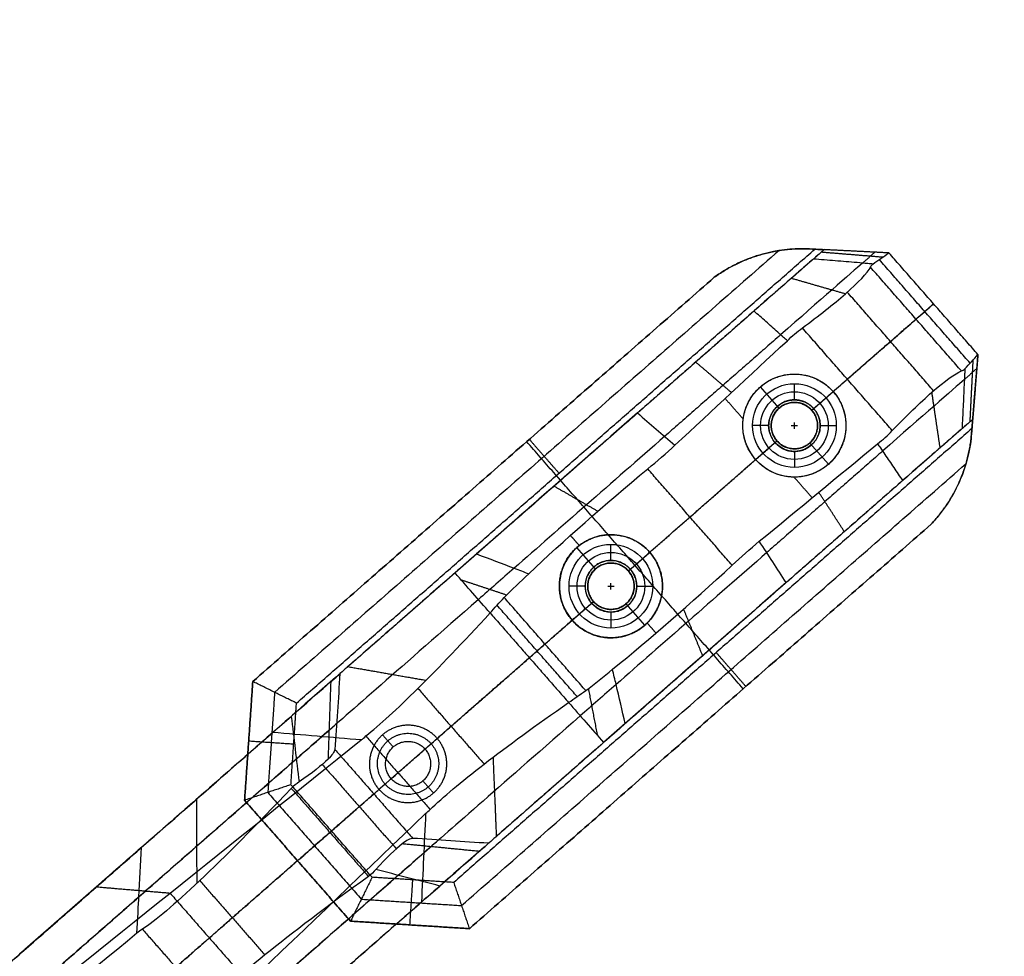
# Model space of a CAD drawing. Header units: millimetres. Extents: x 581 to 1437, y -333 to 1981.
# Tile 16 of 42: x 714 to 866, y 614 to 759. Entities that reach past the tile are written whole.
import ezdxf

# ---------------------------------------------------------------- set-up
doc = ezdxf.new("R2010")
doc.units = ezdxf.units.MM
doc.layers.add('Legs', color=7, linetype='Continuous', true_color=0x3fbf7f)
doc.layers.add('Tabletop', color=7, linetype='Continuous', true_color=0xcc9900)

msp = doc.modelspace()

# ---------------------------------------------------------------- linework, layer by layer
at = {"layer": 'Legs'}
for p, q in [((831.47, 698.9, -1409.78), (828.57, 702.21, -1409.78)), ((836.55, 698.57, -1409.78), (839.86, 701.47, -1409.78)), ((812.54, 700.8, -1385.78), (812.54, 700.8, -1407.59)), ((827.83, 690.92, -1409.78), (831.14, 693.82, -1409.78)), ((803.49, 692.87, -1409.72), (781.19, 673.33, -1409.72)), ((839.12, 690.18, -1409.78), (836.22, 693.49, -1409.78)), ((803.01, 673.97, -1414.78), (800.11, 677.28, -1414.78)), ((808.09, 673.63, -1414.78), (811.4, 676.53, -1414.78)), ((835.61, 674.47, -1385.78), (835.61, 674.47, -1407.59)), ((799.37, 665.99, -1414.78), (802.68, 668.89, -1414.78)), ((810.66, 665.24, -1414.78), (807.76, 668.55, -1414.78)), ((826.55, 666.54, -1409.72), (804.25, 647, -1409.72)), ((734.12, 632.1, -1566.47), (714.46, 614.87, -1566.47)), ((729.87, 628.37, -1477.89), (729.87, 628.37, -1586.71))]:
    msp.add_line(p, q, dxfattribs=at)
at = {"layer": 'Legs', "extrusion": (-0.658972, 0.752167, -1.38778e-17)}
for centre in [(-1091.52, -1390.48, -8.32), (-1091.52, -1390.48, -43.32)]:
    msp.add_arc(centre, 14.26, 196.1664, 264.1634, dxfattribs=at)
at = {"layer": 'Legs', "extrusion": (-0.658972, 0.752167, 0)}
for centre, radius, start, end in [((-1091.52, -1390.48, -13.82), 19.76, 195.8914, 263.8138), ((-1091.52, -1390.48, -37.82), 19.76, 195.8914, 263.8138), ((-1070.34, -1485.25, -13.82), 111.69, 12.3762, 46.6936), ((-1070.34, -1485.25, -37.82), 111.69, 12.3762, 46.6936)]:
    msp.add_arc(centre, radius, start, end, dxfattribs=at)
at = {"layer": 'Legs', "extrusion": (0.658972, -0.752167, 2.77556e-17)}
for centre in [(1081.02, -1492.82, 8.32), (1081.02, -1492.82, 43.32)]:
    msp.add_arc(centre, 85.49, 98.116, 121.9716, dxfattribs=at)
at = {"layer": 'Legs', "extrusion": (0.658972, -0.752167, 0)}
for centre, radius, start, end in [((1081.02, -1492.82, 13.82), 79.99, 98.1078, 121.9605), ((1081.02, -1492.82, 37.82), 79.99, 98.1078, 121.9605), ((1087.84, -1502.83, 13.82), 92.1, 122.2631, 127.8789), ((1087.84, -1502.83, 13.82), 92.1, 127.8789, 164.7118), ((1087.84, -1502.83, 37.82), 92.1, 122.2631, 127.8789), ((1087.84, -1502.83, 37.82), 92.1, 127.8789, 164.7118), ((976.07, -1384.91, 13.82), 25.99, 312.8217, 358.0961), ((976.07, -1384.91, 37.82), 25.99, 312.8217, 358.0961)]:
    msp.add_arc(centre, radius, start, end, dxfattribs=at)
at = {"layer": 'Legs', "extrusion": (0.658972, -0.752167, -5.55112e-17)}
for centre in [(1087.84, -1502.83, 8.32), (1087.84, -1502.83, 43.32)]:
    msp.add_arc(centre, 97.6, 122.2557, 125.4081, dxfattribs=at)
at = {"layer": 'Legs', "extrusion": (0.658972, -0.752167, -3.55271e-15)}
msp.add_arc((1087.84, -1502.83, 8.32), 97.6, 125.4081, 164.7015, dxfattribs=at)
at = {"layer": 'Legs', "extrusion": (0.658972, -0.752167, -3.40006e-16)}
msp.add_arc((976.07, -1384.91, 8.32), 31.49, 312.8673, 358.428, dxfattribs=at)
at = {"layer": 'Legs', "extrusion": (-0.658972, 0.752167, -1.72362e-14)}
for centre in [(-1070.34, -1485.25, -8.32), (-1070.34, -1485.25, -43.32)]:
    msp.add_arc(centre, 106.19, 12.3621, 46.6824, dxfattribs=at)
at = {"layer": 'Legs', "extrusion": (0.658972, -0.752167, -3.52496e-15)}
msp.add_arc((1087.84, -1502.83, 43.32), 97.6, 125.4081, 164.7015, dxfattribs=at)
at = {"layer": 'Legs', "extrusion": (0.658972, -0.752167, -3.34802e-16)}
msp.add_arc((976.07, -1384.91, 43.32), 31.49, 312.8673, 358.428, dxfattribs=at)
at = {"layer": 'Legs'}
for points, degree in [([(831.46, 723.36, -1382.28), (792.33, 689.07, -1382.28), (753.2, 654.79, -1382.28)], 2), ([(756.59, 653.11, -1385.78), (796.8, 688.34, -1385.78), (837.01, 723.57, -1385.78)], 2), ([(838.45, 723.5, -1385.78), (809.82, 698.41, -1385.78), (781.19, 673.33, -1385.78)], 2), ([(848.52, 722.99, -1375.78), (842.04, 723.31, -1375.78), (835.56, 723.64, -1375.78)], 2), ([(835.56, 723.64, -1384.77), (835.56, 723.64, -1380.28), (835.56, 723.64, -1375.78)], 2), ([(835.56, 723.64, -1384.77), (836.05, 723.62, -1385.11), (836.53, 723.59, -1385.45), (837.01, 723.57, -1385.78)], 3), ([(838.45, 723.5, -1385.78), (837.62, 722.77, -1390.11), (836.79, 722.04, -1394.45)], 2), ([(837.01, 723.57, -1385.78), (837.73, 723.53, -1385.78), (838.45, 723.5, -1385.78)], 2), ([(838.04, 723.14, -1387.9), (842.83, 722.75, -1388.75), (847.61, 722.36, -1389.6)], 2), ([(848.52, 722.99, -1385.78), (843.48, 723.24, -1385.78), (838.45, 723.5, -1385.78)], 2), ([(846.34, 723.1, -1385.78), (845.38, 722.25, -1390.83), (844.41, 721.41, -1395.89)], 2), ([(846.04, 721.27, -1396.19), (846.87, 721.84, -1392.72), (847.69, 722.42, -1389.25), (848.52, 722.99, -1385.78)], 3), ([(862.33, 707.22, -1375.78), (855.43, 715.1, -1375.78), (848.52, 722.99, -1375.78)], 2), ([(862.33, 707.22, -1385.78), (855.43, 715.1, -1385.78), (848.52, 722.99, -1385.78)], 2), ([(848.52, 722.99, -1385.78), (848.52, 722.99, -1380.78), (848.52, 722.99, -1375.78)], 2), ([(827.47, 722.36, -1380.4), (827.47, 722.36, -1378.09), (827.47, 722.36, -1375.78)], 2), ([(845.65, 720.78, -1398.34), (845.75, 720.97, -1397.62), (845.88, 721.14, -1396.91), (846.04, 721.27, -1396.19)], 3), ([(861.11, 705.87, -1392.06), (854.07, 713.91, -1392.06), (847.03, 721.95, -1392.06)], 2), ([(859.77, 704.67, -1398.34), (852.71, 712.72, -1398.34), (845.65, 720.78, -1398.34)], 2), ([(749.81, 656.47, -1375.78), (785.61, 687.84, -1375.78), (821.42, 719.21, -1375.78)], 2), ([(821.42, 719.21, -1378.78), (785.61, 687.84, -1378.78), (749.81, 656.47, -1378.78)], 2), ([(821.42, 719.21, -1378.78), (821.42, 719.21, -1377.28), (821.42, 719.21, -1375.78)], 2), ([(833.39, 719.07, -1401.39), (837.58, 717.86, -1404.2), (841.77, 716.66, -1407)], 2), ([(855.45, 701.6, -1406.68), (848.75, 709.25, -1406.68), (842.05, 716.91, -1406.68)], 2), ([(836.55, 698.57, -1375.78), (845.99, 706.84, -1375.78), (855.43, 715.1, -1375.78)], 2), ([(852.71, 712.72, -1398.34), (854.07, 713.91, -1392.06), (855.43, 715.1, -1385.78)], 2), ([(855.43, 715.1, -1385.78), (855.43, 715.1, -1380.78), (855.43, 715.1, -1375.78)], 2), ([(827.58, 713.97, -1404.67), (818.55, 706.06, -1406.42), (809.51, 698.15, -1408.18)], 2), ([(832.75, 709.36, -1411.49), (833.47, 710.09, -1411.31), (834.25, 710.75, -1411.13), (835.08, 711.36, -1410.95)], 3), ([(849.04, 695.42, -1410.95), (842.06, 703.39, -1410.95), (835.08, 711.36, -1410.95)], 2), ([(831.71, 710.28, -1410.13), (822.72, 702.41, -1411.88), (813.73, 694.53, -1413.63)], 2), ([(815.32, 693.16, -1415.68), (821.13, 698.56, -1414.28), (826.94, 703.96, -1412.89), (832.75, 709.36, -1411.49)], 3), ([(818.54, 706.05, -1406.43), (821.31, 703.68, -1410), (824.09, 701.31, -1413.57)], 2), ([(860.3, 704.99, -1396.19), (860.98, 705.73, -1392.72), (861.66, 706.48, -1389.25), (862.33, 707.22, -1385.78)], 3), ([(861.11, 696.81, -1387.9), (861.35, 701.61, -1388.75), (861.59, 706.4, -1389.6)], 2), ([(861.26, 694.13, -1375.78), (861.8, 700.68, -1375.78), (862.33, 707.22, -1375.78)], 2), ([(862.33, 707.22, -1385.78), (861.92, 702.19, -1385.78), (861.51, 697.17, -1385.78)], 2), ([(862.33, 707.22, -1385.78), (862.33, 707.22, -1380.78), (862.33, 707.22, -1375.78)], 2), ([(859.77, 704.67, -1398.34), (859.97, 704.74, -1397.62), (860.15, 704.85, -1396.91), (860.3, 704.99, -1396.19)], 3), ([(862.16, 705.05, -1385.78), (861.19, 704.2, -1390.83), (860.23, 703.35, -1395.89)], 2), ([(839.86, 701.47, -1411.46), (840.96, 702.43, -1411.21), (842.06, 703.39, -1410.95)], 2), ([(828.57, 702.21, -1412.87), (828.57, 702.21, -1411.33), (828.57, 702.21, -1409.78)], 2), ([(839.86, 701.47, -1411.46), (839.86, 701.47, -1410.62), (839.86, 701.47, -1409.78)], 2), ([(856.46, 692.74, -1401.39), (855.82, 697.05, -1404.2), (855.18, 701.36, -1407)], 2), ([(825.91, 697.2, -1413.81), (824.51, 698.8, -1413.81), (823.1, 700.4, -1413.81)], 2), ([(831.47, 698.9, -1385.78), (831.47, 698.9, -1397.78), (831.47, 698.9, -1409.78)], 2), ([(831.49, 698.91, -1375.78), (831.49, 698.91, -1380.78), (831.49, 698.91, -1385.78)], 2), ([(836.55, 698.57, -1385.78), (836.55, 698.57, -1397.78), (836.55, 698.57, -1409.78)], 2), ([(836.56, 698.55, -1385.78), (836.56, 698.55, -1380.78), (836.56, 698.55, -1375.78)], 2), ([(861.51, 697.17, -1385.78), (832.88, 672.09, -1385.78), (804.25, 647, -1385.78)], 2), ([(809.51, 698.15, -1408.18), (811.45, 696.48, -1410.68), (813.39, 694.82, -1413.18), (815.32, 693.16, -1415.68)], 3), ([(861.51, 697.17, -1385.78), (860.68, 696.44, -1390.11), (859.86, 695.72, -1394.45)], 2), ([(861.51, 697.17, -1385.78), (861.45, 696.45, -1385.78), (861.4, 695.74, -1385.78)], 2), ([(861.4, 695.74, -1385.78), (821.19, 660.51, -1385.78), (780.98, 625.28, -1385.78)], 2), ([(846.75, 693.38, -1411.49), (847.57, 694, -1411.31), (848.33, 694.68, -1411.13), (849.04, 695.42, -1410.95)], 3), ([(861.4, 695.74, -1385.78), (861.35, 695.2, -1385.41), (861.31, 694.67, -1385.04), (861.26, 694.13, -1384.66)], 3), ([(825.91, 655.34, -1375.78), (809.1, 674.52, -1375.78), (792.3, 693.7, -1375.78)], 2), ([(792.71, 694.06, -1378.78), (795.02, 691.43, -1382.28), (797.32, 688.8, -1385.78)], 2), ([(792.71, 694.06, -1378.78), (792.71, 694.06, -1377.28), (792.71, 694.06, -1375.78)], 2), ([(808.09, 673.63, -1375.78), (819.61, 683.73, -1375.78), (831.14, 693.82, -1375.78)], 2), ([(831.12, 693.84, -1385.78), (831.12, 693.84, -1380.78), (831.12, 693.84, -1375.78)], 2), ([(831.14, 693.82, -1385.78), (831.14, 693.82, -1397.78), (831.14, 693.82, -1409.78)], 2), ([(861.26, 694.13, -1384.66), (861.26, 694.13, -1380.22), (861.26, 694.13, -1375.78)], 2), ([(811.09, 689.48, -1416.67), (812.55, 690.65, -1416.34), (813.96, 691.88, -1416.01), (815.32, 693.16, -1415.68)], 3), ([(828.4, 678.23, -1415.68), (834.52, 683.28, -1414.28), (840.64, 688.33, -1412.89), (846.75, 693.38, -1411.49)], 3), ([(847.53, 692.23, -1410.13), (838.54, 684.35, -1411.88), (829.55, 676.48, -1413.63)], 2), ([(836.2, 693.47, -1385.78), (836.2, 693.47, -1380.78), (836.2, 693.47, -1375.78)], 2), ([(836.22, 693.49, -1385.78), (836.22, 693.49, -1397.78), (836.22, 693.49, -1409.78)], 2), ([(817.64, 682, -1416.67), (822.73, 686.46, -1415.48), (827.83, 690.92, -1414.28)], 2), ([(827.83, 690.92, -1414.28), (827.83, 690.92, -1412.03), (827.83, 690.92, -1409.78)], 2), ([(782.2, 621.7, -1382.28), (821.33, 655.98, -1382.28), (860.46, 690.27, -1382.28)], 2), ([(792.63, 673.2, -1426.76), (798.05, 678.31, -1421.8), (804.33, 683.85, -1418.36), (811.09, 689.48, -1416.67)], 3), ([(824.19, 674.52, -1416.67), (817.64, 682, -1416.67), (811.09, 689.48, -1416.67)], 2), ([(839.12, 690.18, -1412.87), (839.12, 690.18, -1411.33), (839.12, 690.18, -1409.78)], 2), ([(797.57, 687.68, -1385.78), (797.24, 688.06, -1385.78), (796.91, 688.43, -1385.78)], 2), ([(850.64, 687.65, -1404.67), (841.61, 679.73, -1406.42), (832.58, 671.82, -1408.18)], 2), ([(836.6, 685, -1413.81), (835.19, 686.6, -1413.81), (833.79, 688.2, -1413.81)], 2), ([(796.56, 686.8, -1412.5), (799.96, 684.85, -1415.98), (803.36, 682.9, -1419.46)], 2), ([(858.94, 686.43, -1380.4), (858.94, 686.43, -1378.09), (858.94, 686.43, -1375.78)], 2), ([(841.6, 679.73, -1406.43), (839.62, 682.79, -1410), (837.63, 685.85, -1413.57)], 2), ([(783.41, 618.11, -1378.78), (819.25, 649.51, -1378.78), (855.09, 680.9, -1378.78)], 2), ([(855.09, 680.9, -1375.78), (819.25, 649.51, -1375.78), (783.41, 618.11, -1375.78)], 2), ([(855.09, 680.9, -1378.78), (855.09, 680.9, -1377.28), (855.09, 680.9, -1375.78)], 2), ([(800.47, 677.58, -1421.81), (799.79, 678.36, -1421.81), (799.1, 679.14, -1421.81)], 2), ([(800.11, 677.28, -1422.04), (800.11, 677.28, -1418.41), (800.11, 677.28, -1414.78)], 2), ([(824.19, 674.52, -1416.67), (825.55, 675.81, -1416.34), (826.95, 677.05, -1416.01), (828.4, 678.23, -1415.68)], 3), ([(832.58, 671.82, -1408.18), (831.19, 673.96, -1410.68), (829.8, 676.1, -1413.18), (828.4, 678.23, -1415.68)], 3), ([(811.4, 676.53, -1418.82), (811.4, 676.53, -1416.8), (811.4, 676.53, -1414.78)], 2), ([(802.99, 673.95, -1375.78), (802.99, 673.95, -1380.78), (802.99, 673.95, -1385.78)], 2), ([(803.01, 673.97, -1385.78), (803.01, 673.97, -1400.28), (803.01, 673.97, -1414.78)], 2), ([(805.63, 658.37, -1426.76), (811.41, 663.07, -1421.8), (817.72, 668.56, -1418.36), (824.19, 674.52, -1416.67)], 3), ([(781.19, 673.33, -1385.78), (772.26, 665.51, -1385.78), (763.33, 657.69, -1385.78)], 2), ([(781.19, 673.33, -1423.28), (781.19, 673.33, -1404.53), (781.19, 673.33, -1385.78)], 2), ([(786.63, 667.12, -1433.66), (784.85, 669.15, -1430.17), (783.02, 671.24, -1426.7), (781.19, 673.33, -1423.28)], 3), ([(782.13, 672.26, -1425.03), (785.67, 671.09, -1427.64), (789.21, 669.91, -1430.24)], 2), ([(788.81, 669.52, -1430.69), (790.02, 670.72, -1429.3), (791.29, 671.95, -1427.99), (792.63, 673.2, -1426.76)], 3), ([(808.08, 673.65, -1385.78), (808.08, 673.65, -1380.78), (808.08, 673.65, -1375.78)], 2), ([(808.09, 673.63, -1385.78), (808.09, 673.63, -1400.28), (808.09, 673.63, -1414.78)], 2), ([(786.63, 667.12, -1433.66), (787.34, 667.9, -1432.65), (788.07, 668.7, -1431.66), (788.81, 669.52, -1430.69)], 3), ([(801.48, 655.06, -1430.69), (795.14, 662.29, -1430.69), (788.81, 669.52, -1430.69)], 2), ([(778.42, 647.64, -1375.78), (790.55, 658.26, -1375.78), (802.68, 668.89, -1375.78)], 2), ([(800.13, 654.13, -1432.16), (793.92, 661.22, -1432.16), (787.71, 668.31, -1432.16)], 2), ([(802.68, 668.89, -1385.78), (802.68, 668.89, -1400.28), (802.68, 668.89, -1414.78)], 2), ([(802.69, 668.87, -1385.78), (802.69, 668.87, -1380.78), (802.69, 668.87, -1375.78)], 2), ([(807.76, 668.55, -1385.78), (807.76, 668.55, -1400.28), (807.76, 668.55, -1414.78)], 2), ([(807.77, 668.57, -1385.78), (807.77, 668.57, -1380.78), (807.77, 668.57, -1375.78)], 2), ([(819.62, 660.47, -1412.5), (818.14, 664.1, -1415.98), (816.65, 667.72, -1419.46)], 2), ([(767.34, 648.02, -1476.51), (771.62, 651.38, -1460.21), (778.24, 657.96, -1445.52), (786.63, 667.12, -1433.66)], 3), ([(786.63, 667.12, -1433.66), (792.72, 660.17, -1433.66), (798.81, 653.21, -1433.66)], 2), ([(799.37, 665.99, -1424.78), (799.37, 665.99, -1425.67), (799.37, 665.99, -1426.56)], 2), ([(799.37, 665.99, -1424.78), (799.37, 665.99, -1419.78), (799.37, 665.99, -1414.78)], 2), ([(810.66, 665.24, -1422.04), (810.66, 665.24, -1418.41), (810.66, 665.24, -1414.78)], 2), ([(812.37, 664, -1421.81), (811.68, 664.78, -1421.81), (811, 665.56, -1421.81)], 2), ([(821.29, 660.6, -1385.78), (820.96, 660.98, -1385.78), (820.63, 661.36, -1385.78)], 2), ([(826.32, 655.7, -1378.78), (824.01, 658.33, -1382.28), (821.71, 660.97, -1385.78)], 2), ([(764.58, 658.78, -1445.02), (770.64, 657.72, -1447.86), (776.71, 656.66, -1450.7)], 2), ([(763.33, 657.69, -1385.78), (763.07, 653.77, -1385.78), (762.81, 649.85, -1385.78), (762.55, 645.93, -1385.78)], 3), ([(801.48, 655.06, -1430.69), (802.83, 656.1, -1429.3), (804.22, 657.2, -1427.99), (805.63, 658.37, -1426.76)], 3), ([(749.81, 656.47, -1378.78), (749.18, 647.26, -1378.78), (748.54, 638.04, -1378.78)], 2), ([(748.54, 638.04, -1375.78), (749.18, 647.26, -1375.78), (749.81, 656.47, -1375.78)], 2), ([(756.59, 653.11, -1385.78), (756.34, 653.24, -1385.52), (755.84, 653.49, -1385), (755.09, 653.86, -1384.23), (754.33, 654.23, -1383.45), (753.58, 654.61, -1382.67), (752.82, 654.98, -1381.89), (752.07, 655.35, -1381.12), (751.32, 655.73, -1380.34), (750.56, 656.1, -1379.56), (750.06, 656.35, -1379.04), (749.81, 656.47, -1378.78)], 3), ([(749.81, 656.47, -1378.78), (749.81, 656.47, -1377.28), (749.81, 656.47, -1375.78)], 2), ([(761.9, 656.43, -1395.74), (761.69, 650.42, -1394.23), (761.48, 644.42, -1392.73)], 2), ([(803.32, 648.07, -1425.03), (802.62, 651.74, -1427.64), (801.92, 655.4, -1430.24)], 2), ([(826.32, 655.7, -1378.78), (826.32, 655.7, -1377.28), (826.32, 655.7, -1375.78)], 2), ([(753.2, 654.79, -1382.28), (752.67, 647.02, -1382.28), (752.14, 639.25, -1382.28)], 2), ([(775.44, 655.39, -1453.44), (780.57, 649.52, -1453.44), (785.71, 643.66, -1453.44)], 2), ([(798.81, 653.21, -1433.66), (799.68, 653.82, -1432.65), (800.57, 654.44, -1431.66), (801.48, 655.06, -1430.69)], 3), ([(755.73, 640.46, -1385.78), (756.16, 646.79, -1385.78), (756.59, 653.11, -1385.78)], 2), ([(777.34, 636.6, -1476.51), (781.24, 640.41, -1460.21), (788.62, 646.1, -1445.52), (798.81, 653.21, -1433.66)], 3), ([(798.81, 653.21, -1433.66), (800.59, 651.18, -1430.17), (802.42, 649.1, -1426.7), (804.25, 647, -1423.28)], 3), ([(755.77, 651.06, -1407.99), (756.18, 647.67, -1405.93), (756.59, 644.28, -1403.87), (757, 640.89, -1401.81)], 3), ([(752.91, 648.56, -1477.08), (725.58, 624.61, -1607.12), (698.24, 600.66, -1737.17)], 2), ([(760.53, 647.91, -1478.54), (733.19, 623.96, -1608.62), (705.84, 600.01, -1738.69)], 2), ([(766.63, 647.4, -1479.72), (762.06, 647.78, -1478.84), (757.49, 648.17, -1477.96), (752.91, 648.56, -1477.08)], 3), ([(766.63, 647.4, -1479.72), (766.88, 647.59, -1478.65), (767.12, 647.8, -1477.58), (767.34, 648.02, -1476.51)], 3), ([(767.34, 648.02, -1476.51), (772.34, 642.31, -1476.51), (777.34, 636.6, -1476.51)], 2), ([(771.6, 646.32, -1378.28), (770.77, 647.26, -1377.03), (769.95, 648.2, -1375.78)], 2), ([(707.34, 599.88, -1738.99), (727.1, 615.72, -1652.57), (746.87, 631.56, -1566.14), (766.63, 647.4, -1479.72)], 3), ([(749.18, 647.26, -1378.78), (752.67, 647.02, -1382.28), (756.16, 646.78, -1385.78)], 2), ([(749.18, 647.26, -1378.78), (749.18, 647.26, -1377.28), (749.18, 647.26, -1375.78)], 2), ([(771.6, 646.32, -1385.78), (771.6, 646.32, -1382.03), (771.6, 646.32, -1378.28)], 2), ([(776.54, 645.99, -1378.28), (777.48, 646.81, -1377.03), (778.42, 647.64, -1375.78)], 2), ([(804.25, 647, -1385.78), (795.32, 639.18, -1385.78), (786.4, 631.36, -1385.78)], 2), ([(804.25, 647, -1423.28), (804.25, 647, -1404.53), (804.25, 647, -1385.78)], 2), ([(762.55, 645.93, -1385.78), (768.59, 639.03, -1385.78), (774.63, 632.13, -1385.78)], 2), ([(776.54, 645.99, -1385.78), (773.9, 643.68, -1385.78), (771.27, 641.38, -1385.78)], 2), ([(776.54, 645.99, -1385.78), (776.54, 645.99, -1382.03), (776.54, 645.99, -1378.28)], 2), ([(787.64, 632.45, -1445.02), (787.39, 638.6, -1447.86), (787.13, 644.75, -1450.7)], 2), ([(760.6, 643.6, -1395.38), (766.34, 637.05, -1395.38), (772.08, 630.5, -1395.38)], 2), ([(713.8, 591.02, -1742.34), (743.07, 616.67, -1609.42), (772.34, 642.31, -1476.51)], 2), ([(755.73, 640.46, -1385.78), (755.46, 640.37, -1385.52), (754.93, 640.19, -1385), (754.13, 639.92, -1384.23), (753.33, 639.65, -1383.45), (752.53, 639.39, -1382.67), (751.74, 639.12, -1381.89), (750.94, 638.85, -1381.12), (750.14, 638.58, -1380.34), (749.34, 638.31, -1379.56), (748.81, 638.13, -1379.04), (748.54, 638.04, -1378.78)], 3), ([(768.32, 626.09, -1385.78), (762.02, 633.27, -1385.78), (755.73, 640.46, -1385.78)], 2), ([(757, 640.89, -1401.81), (756.58, 640.6, -1402.36), (756.18, 640.26, -1402.89), (755.78, 639.89, -1403.4)], 3), ([(771.27, 641.38, -1378.28), (770.33, 640.55, -1377.03), (769.39, 639.73, -1375.78)], 2), ([(771.27, 641.38, -1378.28), (771.27, 641.38, -1382.03), (771.27, 641.38, -1385.78)], 2), ([(776.21, 641.05, -1378.28), (777.03, 640.11, -1377.03), (777.86, 639.17, -1375.78)], 2), ([(776.21, 641.05, -1385.78), (776.21, 641.05, -1382.03), (776.21, 641.05, -1378.28)], 2), ([(752.14, 639.25, -1382.28), (759.39, 630.97, -1382.28), (766.65, 622.69, -1382.28)], 2), ([(755.78, 639.89, -1403.4), (761.77, 633.05, -1403.4), (767.76, 626.21, -1403.4)], 2), ([(756.76, 628.66, -1375.78), (763.08, 634.2, -1375.78), (769.39, 639.73, -1375.78)], 2), ([(762.02, 633.27, -1385.78), (765.31, 636.15, -1385.78), (768.59, 639.03, -1385.78)], 2), ([(741.07, 638.18, -1432.91), (741.09, 631.65, -1430.48), (741.11, 625.13, -1428.05)], 2), ([(748.54, 638.04, -1378.78), (756.76, 628.66, -1378.78), (764.97, 619.28, -1378.78)], 2), ([(764.97, 619.28, -1375.78), (756.76, 628.66, -1375.78), (748.54, 638.04, -1375.78)], 2), ([(748.54, 638.04, -1378.78), (748.54, 638.04, -1377.28), (748.54, 638.04, -1375.78)], 2), ([(721.73, 583.46, -1738.99), (740.03, 600.97, -1652.57), (758.33, 618.48, -1566.14), (776.63, 635.98, -1479.72)], 3), ([(776.63, 635.98, -1479.72), (776.41, 631.4, -1478.84), (776.2, 626.82, -1477.96), (775.98, 622.23, -1477.08)], 3), ([(776.63, 635.98, -1479.72), (776.85, 636.21, -1478.65), (777.09, 636.41, -1477.58), (777.34, 636.6, -1476.51)], 3), ([(756.76, 628.66, -1378.78), (759.39, 630.97, -1382.28), (762.02, 633.27, -1385.78)], 2), ([(784.96, 630.1, -1395.74), (778.98, 630.69, -1394.23), (773, 631.27, -1392.73)], 2), ([(786.4, 631.36, -1385.78), (782.48, 631.62, -1385.78), (778.56, 631.88, -1385.78), (774.63, 632.13, -1385.78)], 3), ([(684.87, 588.95, -1736.59), (708.71, 609.83, -1599.55), (732.54, 630.71, -1462.52)], 2), ([(776.34, 629.86, -1478.54), (749, 605.91, -1608.62), (721.66, 581.96, -1738.69)], 2), ([(756.76, 628.66, -1378.78), (756.76, 628.66, -1377.28), (756.76, 628.66, -1375.78)], 2), ([(768.91, 627.29, -1401.81), (768.57, 626.92, -1402.36), (768.18, 626.56, -1402.89), (767.76, 626.21, -1403.4)], 3), ([(778.83, 624.73, -1407.99), (775.53, 625.58, -1405.93), (772.22, 626.44, -1403.87), (768.91, 627.29, -1401.81)], 3), ([(741.58, 625.57, -1426.98), (746.64, 619.8, -1426.98), (751.7, 614.02, -1426.98)], 2), ([(768.32, 626.09, -1385.78), (768.2, 625.83, -1385.52), (767.95, 625.33, -1385), (767.58, 624.57, -1384.23), (767.21, 623.82, -1383.45), (766.83, 623.06, -1382.67), (766.46, 622.31, -1381.89), (766.09, 621.55, -1381.12), (765.72, 620.8, -1380.34), (765.35, 620.04, -1379.56), (765.1, 619.54, -1379.04), (764.97, 619.28, -1378.78)], 3), ([(780.98, 625.28, -1385.78), (774.65, 625.68, -1385.78), (768.32, 626.09, -1385.78)], 2), ([(774.19, 618.7, -1378.78), (774.42, 622.19, -1382.28), (774.64, 625.68, -1385.78)], 2), ([(780.98, 625.28, -1385.78), (781.07, 625.02, -1385.52), (781.25, 624.48, -1385), (781.52, 623.69, -1384.23), (781.79, 622.89, -1383.45), (782.06, 622.1, -1382.67), (782.33, 621.3, -1381.89), (782.6, 620.5, -1381.12), (782.87, 619.71, -1380.34), (783.14, 618.91, -1379.56), (783.32, 618.38, -1379.04), (783.41, 618.11, -1378.78)], 3), ([(725.57, 624.61, -1607.15), (731.28, 624.12, -1608.26), (736.98, 623.64, -1609.37)], 2), ([(736.97, 623.63, -1609.42), (743.07, 616.67, -1609.42), (749.17, 609.71, -1609.42)], 2), ([(684.46, 581.28, -1735.37), (708.3, 602.16, -1598.34), (732.13, 623.04, -1461.31)], 2), ([(775.98, 622.23, -1477.08), (748.64, 598.28, -1607.12), (721.31, 574.34, -1737.17)], 2), ([(766.65, 622.69, -1382.28), (774.42, 622.19, -1382.28), (782.2, 621.7, -1382.28)], 2), ([(764.97, 619.28, -1378.78), (774.19, 618.7, -1378.78), (783.41, 618.11, -1378.78)], 2), ([(783.41, 618.11, -1375.78), (774.19, 618.7, -1375.78), (764.97, 619.28, -1375.78)], 2), ([(764.97, 619.28, -1378.78), (764.97, 619.28, -1377.28), (764.97, 619.28, -1375.78)], 2), ([(731.83, 617.39, -1460.42), (715.99, 604.33, -1551.91), (700.14, 591.26, -1643.39), (684.3, 578.19, -1734.88)], 3), ([(732.68, 618.03, -1455.69), (732.37, 617.85, -1457.27), (732.09, 617.63, -1458.85), (731.83, 617.39, -1460.42)], 3), ([(732.68, 618.03, -1455.69), (737.87, 612.11, -1455.69), (743.06, 606.19, -1455.69)], 2), ([(774.19, 618.7, -1378.78), (774.19, 618.7, -1377.28), (774.19, 618.7, -1375.78)], 2), ([(783.41, 618.11, -1378.78), (783.41, 618.11, -1377.28), (783.41, 618.11, -1375.78)], 2)]:
    msp.add_open_spline(points, degree=degree, dxfattribs=at)
for points, knots in [([(835.56, 723.64, -1384.77), (833.43, 723.68, -1383.33), (831.18, 723.43, -1382.04), (827.62, 722.45, -1380.43), (826.34, 721.98, -1379.94), (824.45, 721.08, -1379.37), (823.83, 720.75, -1379.21), (822.6, 720.03, -1378.95), (822, 719.63, -1378.85), (821.42, 719.21, -1378.78)], [0.901091, 0.901091, 0.901091, 0.901091, 8.657939, 8.657939, 13.004691, 13.004691, 15.177081, 15.177081, 17.349846, 17.349846, 17.349846, 17.349846]), ([(846.04, 721.27, -1396.19), (845.78, 721.29, -1396.15), (844.95, 721.36, -1395.99), (843.56, 721.48, -1395.73), (841.87, 721.62, -1395.41), (840.18, 721.76, -1395.09), (838.49, 721.9, -1394.77), (837.36, 722, -1394.55), (836.79, 722.04, -1394.45)], [-9.443724, -9.443724, -9.443724, -9.443724, -8.642982, -6.914398, -5.185809, -3.457213, -1.728611, 0, 0, 0, 0]), ([(835.08, 711.36, -1410.95), (837.62, 713.22, -1410.42), (839.93, 715.05, -1409.06), (841.77, 716.66, -1407), (843.8, 718.44, -1404.73), (845.15, 719.87, -1401.71), (845.65, 720.78, -1398.34)], [0, 0, 0, 0, 9.636566, 9.636566, 9.636566, 20.293809, 20.293809, 20.293809, 20.293809]), ([(832.75, 709.36, -1411.49), (832.56, 709.53, -1411.24), (832.06, 709.98, -1410.58), (831.25, 710.69, -1409.52), (830.33, 711.51, -1408.31), (829.42, 712.33, -1407.09), (828.5, 713.15, -1405.88), (827.89, 713.7, -1405.07), (827.58, 713.97, -1404.67)], [-9.723667, -9.723667, -9.723667, -9.723667, -8.643414, -6.914751, -5.18608, -3.457399, -1.728706, 0, 0, 0, 0]), ([(827.83, 690.92, -1414.28), (829.23, 689.32, -1414.28), (831.21, 688.35, -1414.13), (833.32, 688.21, -1413.87), (835.44, 688.07, -1413.6), (837.53, 688.79, -1413.25), (839.12, 690.18, -1412.87), (840.7, 691.57, -1412.5), (841.69, 693.54, -1412.14), (841.83, 695.67, -1411.88), (841.97, 697.78, -1411.61), (841.27, 699.86, -1411.46), (839.86, 701.47, -1411.46), (838.46, 703.07, -1411.46), (836.48, 704.04, -1411.61), (834.37, 704.18, -1411.88), (832.24, 704.32, -1412.14), (830.16, 703.6, -1412.5), (828.57, 702.21, -1412.87), (826.98, 700.82, -1413.25), (826, 698.85, -1413.6), (825.86, 696.72, -1413.87), (825.72, 694.61, -1414.13), (826.42, 692.53, -1414.28), (827.83, 690.92, -1414.28)], [0, 0, 0, 0, 6.467383, 6.467383, 6.467383, 12.991468, 12.991468, 12.991468, 19.515552, 19.515552, 19.515552, 25.982935, 25.982935, 25.982935, 32.450319, 32.450319, 32.450319, 38.974403, 38.974403, 38.974403, 45.498488, 45.498488, 45.498488, 51.965871, 51.965871, 51.965871, 51.965871]), ([(849.04, 695.42, -1410.95), (851.22, 697.7, -1410.42), (853.34, 699.75, -1409.06), (855.18, 701.36, -1407), (857.21, 703.13, -1404.73), (858.8, 704.28, -1401.71), (859.77, 704.67, -1398.34)], [0, 0, 0, 0, 9.636566, 9.636566, 9.636566, 20.293809, 20.293809, 20.293809, 20.293809]), ([(860.3, 704.99, -1396.19), (860.29, 704.73, -1396.15), (860.25, 703.9, -1395.99), (860.18, 702.51, -1395.73), (860.1, 700.81, -1395.41), (860.02, 699.11, -1395.09), (859.94, 697.42, -1394.77), (859.88, 696.28, -1394.55), (859.86, 695.72, -1394.45)], [-9.443724, -9.443724, -9.443724, -9.443724, -8.642982, -6.914398, -5.185809, -3.457213, -1.728611, 0, 0, 0, 0]), ([(861.26, 694.13, -1384.66), (861.02, 692.07, -1383.27), (860.48, 689.93, -1382.02), (859.07, 686.6, -1380.44), (858.44, 685.4, -1379.95), (857.32, 683.65, -1379.38), (856.91, 683.08, -1379.22), (856.04, 681.97, -1378.95), (855.58, 681.43, -1378.85), (855.09, 680.9, -1378.78)], [1.086369, 1.086369, 1.086369, 1.086369, 8.618438, 8.618438, 12.945158, 12.945158, 15.107569, 15.107569, 17.270352, 17.270352, 17.270352, 17.270352]), ([(846.75, 693.38, -1411.49), (846.9, 693.17, -1411.24), (847.27, 692.61, -1410.58), (847.87, 691.72, -1409.52), (848.57, 690.7, -1408.31), (849.26, 689.68, -1407.09), (849.95, 688.66, -1405.88), (850.41, 687.99, -1405.07), (850.64, 687.65, -1404.67)], [-9.723667, -9.723667, -9.723667, -9.723667, -8.643414, -6.914751, -5.18608, -3.457399, -1.728706, 0, 0, 0, 0]), ([(805.55, 663.26, -1424.78), (807.44, 663.3, -1423.92), (809.25, 664.01, -1422.93), (810.66, 665.24, -1422.04), (812.19, 666.59, -1421.06), (813.22, 668.53, -1420.22), (813.37, 670.73, -1419.64), (813.5, 672.81, -1419.1), (812.82, 674.91, -1418.82), (811.4, 676.53, -1418.82), (809.98, 678.16, -1418.82), (807.99, 679.11, -1419.1), (805.91, 679.24, -1419.64), (803.71, 679.39, -1420.22), (801.65, 678.62, -1421.06), (800.11, 677.28, -1422.04), (798.7, 676.04, -1422.93), (797.76, 674.35, -1423.92), (797.48, 672.48, -1424.78)], [0, 0, 0, 0, 6.330888, 6.330888, 6.330888, 13.22874, 13.22874, 13.22874, 19.761617, 19.761617, 19.761617, 26.294493, 26.294493, 26.294493, 33.192345, 33.192345, 33.192345, 39.523233, 39.523233, 39.523233, 39.523233]), ([(784.54, 676.27, -1420.29), (786.48, 675.53, -1421.85), (788.43, 674.8, -1423.4), (791.12, 673.77, -1425.56), (791.88, 673.49, -1426.16), (792.63, 673.2, -1426.76)], [0, 0, 0, 0, 7.778164, 7.778164, 10.804228, 10.804228, 10.804228, 10.804228]), ([(797.48, 672.48, -1424.78), (797.44, 672.25, -1424.88), (797.42, 672.02, -1424.98), (797.4, 671.79, -1425.08), (797.27, 669.78, -1425.94), (797.89, 667.67, -1426.56), (799.37, 665.99, -1426.56)], [0, 0, 0, 0, 0.756401, 0.756401, 0.756401, 7.464416, 7.464416, 7.464416, 7.464416]), ([(799.37, 665.99, -1426.56), (800.84, 664.31, -1426.56), (802.85, 663.41, -1425.94), (804.86, 663.28, -1425.08), (805.09, 663.26, -1424.98), (805.32, 663.26, -1424.88), (805.55, 663.26, -1424.78)], [0, 0, 0, 0, 6.708015, 6.708015, 6.708015, 7.464416, 7.464416, 7.464416, 7.464416]), ([(807.61, 649.94, -1420.29), (807.13, 651.96, -1421.85), (806.66, 653.99, -1423.4), (806, 656.79, -1425.56), (805.81, 657.58, -1426.16), (805.63, 658.37, -1426.76)], [0, 0, 0, 0, 7.778164, 7.778164, 10.804228, 10.804228, 10.804228, 10.804228]), ([(762.55, 645.93, -1385.78), (762.46, 645.55, -1388.15), (762.11, 645.05, -1390.49), (761.48, 644.42, -1392.73), (760.54, 643.48, -1396.09), (759.02, 642.28, -1399.16), (757, 640.89, -1401.81)], [0, 0, 0, 0, 7.228317, 7.228317, 7.228317, 18.096009, 18.096009, 18.096009, 18.096009]), ([(755.78, 639.89, -1403.4), (750.31, 634.12, -1410.12), (745.52, 629.29, -1418.07), (737.66, 621.86, -1435.85), (734.65, 619.31, -1445.55), (732.68, 618.03, -1455.69)], [0, 0, 0, 0, 31.282541, 31.282541, 62.5659, 62.5659, 62.5659, 62.5659]), ([(774.63, 632.13, -1385.78), (774.25, 632.1, -1388.15), (773.71, 631.81, -1390.49), (773, 631.27, -1392.73), (771.94, 630.46, -1396.09), (770.56, 629.11, -1399.16), (768.91, 627.29, -1401.81)], [0, 0, 0, 0, 7.228317, 7.228317, 7.228317, 18.096009, 18.096009, 18.096009, 18.096009]), ([(731.83, 617.39, -1460.42), (731.94, 619.39, -1460.74), (732.08, 622.04, -1461.15), (732.27, 625.6, -1461.71), (732.41, 628.16, -1462.11), (732.54, 630.71, -1462.52)], [-13.873984, -13.873984, -13.873984, -13.873984, -9.970386, -9.970386, 0, 0, 0, 0]), ([(767.76, 626.21, -1403.4), (761.33, 621.55, -1410.12), (755.9, 617.44, -1418.07), (747.5, 610.62, -1435.85), (744.58, 607.98, -1445.55), (743.06, 606.19, -1455.69)], [0, 0, 0, 0, 31.282541, 31.282541, 62.5659, 62.5659, 62.5659, 62.5659])]:
    msp.add_open_spline(points, degree=3, knots=knots, dxfattribs=at)
for points, weights in [([(821.42, 719.21, -1375.78), (827.75, 723.79, -1375.78), (835.56, 723.64, -1375.78)], [0.984547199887, 0.938463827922, 0.994136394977]), ([(842.06, 703.39, -1410.95), (850.36, 710.67, -1409.09), (852.71, 712.72, -1398.34)], [1, 0.846914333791, 1]), ([(831.49, 698.91, -1385.78), (834.19, 701.26, -1385.78), (836.55, 698.57, -1385.78)], [1, 0.708177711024, 0.997865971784]), ([(855.09, 680.9, -1375.78), (860.35, 686.5, -1375.78), (861.26, 694.13, -1375.78)], [0.984065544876, 0.939229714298, 0.992990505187]), ([(811.4, 676.53, -1418.82), (814.47, 679.22, -1417.48), (817.64, 682, -1416.67)], [0.988270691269, 0.992097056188, 1]), ([(797.48, 672.48, -1424.78), (796.91, 668.79, -1424.78), (799.37, 665.99, -1424.78)], [0.855153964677, 0.83824330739, 1]), ([(795.14, 662.29, -1430.69), (797.17, 664.07, -1428.48), (799.37, 665.99, -1426.56)], [1, 0.993567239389, 0.989835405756]), ([(799.37, 665.99, -1424.78), (801.82, 663.19, -1424.78), (805.55, 663.26, -1424.78)], [1, 0.83824330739, 0.855153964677]), ([(792.72, 660.17, -1433.66), (793.91, 661.21, -1432.14), (795.14, 662.29, -1430.69)], [1, 0.999785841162, 1]), ([(772.34, 642.31, -1476.51), (778.56, 647.76, -1451.74), (792.72, 660.17, -1433.66)], [1, 0.970904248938, 1]), ([(768.59, 639.03, -1385.78), (767.57, 638.13, -1396.22), (761.77, 633.05, -1403.4)], [1, 0.940944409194, 1]), ([(761.77, 633.05, -1403.4), (743.29, 616.86, -1424.27), (737.87, 612.11, -1455.69)], [1, 0.94907811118, 1])]:
    msp.add_rational_spline(points, weights, degree=2, dxfattribs=at)
for points, weights, knots in [([(827.83, 690.92, -1409.78), (833.1, 684.91, -1409.78), (839.12, 690.18, -1409.78), (845.13, 695.45, -1409.78), (839.86, 701.47, -1409.78), (834.59, 707.48, -1409.78), (828.57, 702.21, -1409.78), (822.55, 696.94, -1409.78), (827.83, 690.92, -1409.78)], [1, 0.707106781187, 1, 0.707106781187, 1, 0.707106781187, 1, 0.707106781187, 1], [-50.265482, -50.265482, -50.265482, -37.699112, -37.699112, -25.132741, -25.132741, -12.566371, -12.566371, 0, 0, 0]), ([(831.49, 698.91, -1375.78), (834.21, 701.27, -1375.78), (836.56, 698.55, -1375.78), (838.92, 695.83, -1375.78), (836.2, 693.47, -1375.78), (833.48, 691.12, -1375.78), (831.12, 693.84, -1375.78), (828.77, 696.56, -1375.78), (831.49, 698.91, -1375.78)], [1, 0.707106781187, 1, 0.707106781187, 1, 0.707106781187, 1, 0.707106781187, 1], [-22.619467, -22.619467, -22.619467, -16.9646, -16.9646, -11.309734, -11.309734, -5.654867, -5.654867, 0, 0, 0]), ([(836.55, 698.57, -1409.78), (838.92, 695.86, -1409.78), (836.22, 693.49, -1409.78), (833.51, 691.11, -1409.78), (831.14, 693.82, -1409.78), (828.76, 696.53, -1409.78), (831.47, 698.9, -1409.78), (834.18, 701.28, -1409.78), (836.55, 698.57, -1409.78)], [1, 0.707106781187, 1, 0.707106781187, 1, 0.707106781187, 1, 0.707106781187, 1], [-22.619467, -22.619467, -22.619467, -16.9646, -16.9646, -11.309734, -11.309734, -5.654867, -5.654867, 0, 0, 0]), ([(831.49, 698.91, -1376.08), (828.77, 696.56, -1376.08), (831.12, 693.84, -1376.08), (833.48, 691.12, -1376.08), (836.2, 693.47, -1376.08), (838.92, 695.83, -1376.08), (836.56, 698.55, -1376.08), (834.21, 701.27, -1376.08), (831.49, 698.91, -1376.08)], [1, 0.707106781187, 1, 0.707106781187, 1, 0.707106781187, 1, 0.707106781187, 1], [0, 0, 0, 5.654867, 5.654867, 11.309734, 11.309734, 16.9646, 16.9646, 22.619467, 22.619467, 22.619467]), ([(836.55, 698.57, -1397.28), (838.92, 695.86, -1397.28), (836.22, 693.49, -1397.28), (833.51, 691.11, -1397.28), (831.14, 693.82, -1397.28), (828.76, 696.53, -1397.28), (831.47, 698.9, -1397.28), (834.18, 701.28, -1397.28), (836.55, 698.57, -1397.28)], [1, 0.707106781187, 1, 0.707106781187, 1, 0.707106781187, 1, 0.707106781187, 1], [-22.619467, -22.619467, -22.619467, -16.9646, -16.9646, -11.309734, -11.309734, -5.654867, -5.654867, 0, 0, 0]), ([(836.55, 698.57, -1385.78), (836.56, 698.56, -1385.78), (836.56, 698.55, -1385.78), (838.92, 695.83, -1385.78), (836.2, 693.47, -1385.78), (833.48, 691.12, -1385.78), (831.12, 693.84, -1385.78), (828.77, 696.56, -1385.78), (831.49, 698.91, -1385.78)], [0.997865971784, 0.998929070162, 1, 0.707106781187, 1, 0.707106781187, 1, 0.707106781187, 1], [-16.985277, -16.985277, -16.985277, -16.9646, -16.9646, -11.309734, -11.309734, -5.654867, -5.654867, 0, 0, 0]), ([(799.37, 665.99, -1414.78), (804.64, 659.97, -1414.78), (810.66, 665.24, -1414.78), (816.67, 670.52, -1414.78), (811.4, 676.53, -1414.78), (806.13, 682.55, -1414.78), (800.11, 677.28, -1414.78), (794.09, 672.01, -1414.78), (799.37, 665.99, -1414.78)], [1, 0.707106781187, 1, 0.707106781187, 1, 0.707106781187, 1, 0.707106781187, 1], [-50.265482, -50.265482, -50.265482, -37.699112, -37.699112, -25.132741, -25.132741, -12.566371, -12.566371, 0, 0, 0]), ([(805.41, 679.26, -1419.78), (802.39, 679.27, -1419.78), (800.11, 677.28, -1419.78), (794.09, 672.01, -1419.78), (799.37, 665.99, -1419.78)], [0.854376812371, 0.864534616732, 1, 0.707106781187, 1], [-18.378414, -18.378414, -18.378414, -12.566371, -12.566371, 0, 0, 0]), ([(802.99, 673.95, -1375.78), (805.69, 676.34, -1375.78), (808.08, 673.65, -1375.78), (810.47, 670.96, -1375.78), (807.77, 668.57, -1375.78), (805.08, 666.18, -1375.78), (802.69, 668.87, -1375.78), (800.3, 671.57, -1375.78), (802.99, 673.95, -1375.78)], [1, 0.707106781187, 1, 0.707106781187, 1, 0.707106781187, 1, 0.707106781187, 1], [-22.619467, -22.619467, -22.619467, -16.9646, -16.9646, -11.309734, -11.309734, -5.654867, -5.654867, 0, 0, 0]), ([(808.09, 673.63, -1414.78), (810.46, 670.93, -1414.78), (807.76, 668.55, -1414.78), (805.05, 666.18, -1414.78), (802.68, 668.89, -1414.78), (800.3, 671.6, -1414.78), (803.01, 673.97, -1414.78), (805.72, 676.34, -1414.78), (808.09, 673.63, -1414.78)], [1, 0.707106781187, 1, 0.707106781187, 1, 0.707106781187, 1, 0.707106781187, 1], [-22.619467, -22.619467, -22.619467, -16.9646, -16.9646, -11.309734, -11.309734, -5.654867, -5.654867, 0, 0, 0]), ([(802.99, 673.95, -1376.08), (800.3, 671.57, -1376.08), (802.69, 668.87, -1376.08), (805.08, 666.18, -1376.08), (807.77, 668.57, -1376.08), (810.47, 670.96, -1376.08), (808.08, 673.65, -1376.08), (805.69, 676.34, -1376.08), (802.99, 673.95, -1376.08)], [1, 0.707106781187, 1, 0.707106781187, 1, 0.707106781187, 1, 0.707106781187, 1], [0, 0, 0, 5.654867, 5.654867, 11.309734, 11.309734, 16.9646, 16.9646, 22.619467, 22.619467, 22.619467]), ([(808.09, 673.63, -1402.28), (810.46, 670.93, -1402.28), (807.76, 668.55, -1402.28), (805.05, 666.18, -1402.28), (802.68, 668.89, -1402.28), (800.3, 671.6, -1402.28), (803.01, 673.97, -1402.28), (805.72, 676.34, -1402.28), (808.09, 673.63, -1402.28)], [1, 0.707106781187, 1, 0.707106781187, 1, 0.707106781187, 1, 0.707106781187, 1], [-22.619467, -22.619467, -22.619467, -16.9646, -16.9646, -11.309734, -11.309734, -5.654867, -5.654867, 0, 0, 0]), ([(808.09, 673.63, -1385.78), (810.45, 670.94, -1385.78), (807.77, 668.57, -1385.78), (805.08, 666.18, -1385.78), (802.69, 668.87, -1385.78), (800.3, 671.57, -1385.78), (802.99, 673.95, -1385.78)], [0.997468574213, 0.70837801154, 1, 0.707106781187, 1, 0.707106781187, 1], [-16.940057, -16.940057, -16.940057, -11.309734, -11.309734, -5.654867, -5.654867, 0, 0, 0]), ([(802.99, 673.95, -1385.78), (805.69, 676.34, -1385.78), (808.08, 673.65, -1385.78), (808.08, 673.64, -1385.78), (808.09, 673.63, -1385.78)], [1, 0.707106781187, 1, 0.998728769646, 0.997468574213], [-22.619467, -22.619467, -22.619467, -16.9646, -16.9646, -16.940057, -16.940057, -16.940057]), ([(799.37, 665.99, -1419.78), (804.64, 659.97, -1419.78), (810.66, 665.24, -1419.78), (812.93, 667.24, -1419.78), (813.32, 670.24, -1419.78)], [1, 0.707106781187, 1, 0.864534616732, 0.854376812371], [-50.265482, -50.265482, -50.265482, -37.699112, -37.699112, -31.887068, -31.887068, -31.887068]), ([(769.39, 639.73, -1375.78), (765.44, 644.24, -1375.78), (769.95, 648.2, -1375.78), (774.46, 652.15, -1375.78), (778.42, 647.64, -1375.78), (782.37, 643.12, -1375.78), (777.86, 639.17, -1375.78), (773.35, 635.22, -1375.78), (769.39, 639.73, -1375.78)], [1, 0.707106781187, 1, 0.707106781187, 1, 0.707106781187, 1, 0.707106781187, 1], [-37.698159, -37.698159, -37.698159, -28.27362, -28.27362, -18.84908, -18.84908, -9.42454, -9.42454, 0, 0, 0]), ([(770.33, 640.55, -1377.03), (773.46, 636.98, -1377.03), (777.03, 640.11, -1377.03), (780.61, 643.24, -1377.03), (777.48, 646.81, -1377.03), (774.35, 650.39, -1377.03), (770.77, 647.26, -1377.03), (767.2, 644.13, -1377.03), (770.33, 640.55, -1377.03)], [1, 0.707106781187, 1, 0.707106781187, 1, 0.707106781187, 1, 0.707106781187, 1], [0, 0, 0, 9.42454, 9.42454, 18.84908, 18.84908, 28.27362, 28.27362, 37.698159, 37.698159, 37.698159]), ([(771.27, 641.38, -1378.28), (773.58, 638.74, -1378.28), (776.21, 641.05, -1378.28), (778.84, 643.36, -1378.28), (776.54, 645.99, -1378.28), (774.23, 648.62, -1378.28), (771.6, 646.32, -1378.28), (768.97, 644.01, -1378.28), (771.27, 641.38, -1378.28)], [1, 0.707106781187, 1, 0.707106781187, 1, 0.707106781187, 1, 0.707106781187, 1], [0, 0, 0, 9.42454, 9.42454, 18.84908, 18.84908, 28.27362, 28.27362, 37.698159, 37.698159, 37.698159]), ([(771.27, 641.38, -1385.78), (773.58, 638.74, -1385.78), (776.21, 641.05, -1385.78), (778.84, 643.36, -1385.78), (776.54, 645.99, -1385.78), (774.23, 648.62, -1385.78), (771.6, 646.32, -1385.78), (768.97, 644.01, -1385.78), (771.27, 641.38, -1385.78)], [1, 0.707106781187, 1, 0.707106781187, 1, 0.707106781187, 1, 0.707106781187, 1], [0, 0, 0, 5.497787, 5.497787, 10.995574, 10.995574, 16.493361, 16.493361, 21.991149, 21.991149, 21.991149])]:
    msp.add_rational_spline(points, weights, degree=2, knots=knots, dxfattribs=at)
at = {"layer": 'Tabletop'}
for p, q in [((833.85, 695.69, -1375.78), (833.85, 696.69, -1375.78)), ((833.35, 696.19, -1375.78), (834.35, 696.19, -1375.78)), ((804.88, 671.26, -1375.78), (805.88, 671.26, -1375.78)), ((805.38, 670.76, -1375.78), (805.38, 671.76, -1375.78))]:
    msp.add_line(p, q, dxfattribs=at)
for centre, radius in [((833.85, 696.19, -1375.78), 6.5), ((833.85, 696.19, -1374.53), 5.25), ((833.85, 696.19, -1373.28), 4), ((805.38, 671.26, -1375.78), 6.5), ((805.38, 671.26, -1374.53), 5.25), ((805.38, 671.26, -1373.28), 4)]:
    msp.add_circle(centre, radius, dxfattribs=at)
for points, weights, knots in [([(716.3, 975.22, -1370.28), (656.97, 846.81, -1370.29), (651.05, 705.47, -1370.28), (650.7, 696.92, -1370.31), (650.87, 688.36, -1370.33)], [1, 0.980423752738, 0.998884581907, 0.994179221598, 0.990852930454], [0, 0, 0, 302.813278, 302.813278, 321.717277, 321.717277, 321.717277]), ([(728.5, 969.44, -1375.78), (672.14, 847.41, -1375.78), (664.91, 713.18, -1375.78), (664.46, 704.95, -1375.78), (664.21, 696.71, -1375.78)], [1, 0.98101728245, 0.997769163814, 0.998814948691, 1], [0, 0, 0, 302.813278, 302.813278, 321.717277, 321.717277, 321.717277]), ([(837.85, 696.19, -1364.78), (837.85, 692.19, -1364.78), (833.85, 692.19, -1364.78), (829.85, 692.19, -1364.78), (829.85, 696.19, -1364.78), (829.85, 700.19, -1364.78), (833.85, 700.19, -1364.78), (837.85, 700.19, -1364.78), (837.85, 696.19, -1364.78)], [1, 0.707106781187, 1, 0.707106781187, 1, 0.707106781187, 1, 0.707106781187, 1], [-25.132741, -25.132741, -25.132741, -18.849556, -18.849556, -12.566371, -12.566371, -6.283185, -6.283185, 0, 0, 0]), ([(837.85, 696.19, -1368.78), (837.85, 692.19, -1368.78), (833.85, 692.19, -1368.78), (829.85, 692.19, -1368.78), (829.85, 696.19, -1368.78), (829.85, 700.19, -1368.78), (833.85, 700.19, -1368.78), (837.85, 700.19, -1368.78), (837.85, 696.19, -1368.78)], [1, 0.707106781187, 1, 0.707106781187, 1, 0.707106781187, 1, 0.707106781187, 1], [-25.132741, -25.132741, -25.132741, -18.849556, -18.849556, -12.566371, -12.566371, -6.283185, -6.283185, 0, 0, 0]), ([(819.33, 511.89, -1356.78), (741.91, 509.77, -1356.78), (687.71, 565.1, -1356.78), (633.51, 620.42, -1356.78), (637.23, 697.78, -1356.78)], [1, 0.916499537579, 1, 0.916499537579, 1], [-585.08541, -585.08541, -585.08541, -439.031113, -439.031113, -292.976817, -292.976817, -292.976817]), ([(819.33, 511.89, -1360.78), (741.91, 509.77, -1360.78), (687.71, 565.1, -1360.78), (633.51, 620.42, -1360.78), (637.23, 697.78, -1360.78)], [1, 0.916499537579, 1, 0.916499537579, 1], [-585.08541, -585.08541, -585.08541, -439.031113, -439.031113, -292.976817, -292.976817, -292.976817]), ([(809.38, 671.26, -1364.78), (809.38, 667.26, -1364.78), (805.38, 667.26, -1364.78), (801.38, 667.26, -1364.78), (801.38, 671.26, -1364.78), (801.38, 675.26, -1364.78), (805.38, 675.26, -1364.78), (809.38, 675.26, -1364.78), (809.38, 671.26, -1364.78)], [1, 0.707106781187, 1, 0.707106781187, 1, 0.707106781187, 1, 0.707106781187, 1], [-25.132741, -25.132741, -25.132741, -18.849556, -18.849556, -12.566371, -12.566371, -6.283185, -6.283185, 0, 0, 0]), ([(809.38, 671.26, -1368.78), (809.38, 667.26, -1368.78), (805.38, 667.26, -1368.78), (801.38, 667.26, -1368.78), (801.38, 671.26, -1368.78), (801.38, 675.26, -1368.78), (805.38, 675.26, -1368.78), (809.38, 675.26, -1368.78), (809.38, 671.26, -1368.78)], [1, 0.707106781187, 1, 0.707106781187, 1, 0.707106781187, 1, 0.707106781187, 1], [-25.132741, -25.132741, -25.132741, -18.849556, -18.849556, -12.566371, -12.566371, -6.283185, -6.283185, 0, 0, 0])]:
    msp.add_rational_spline(points, weights, degree=2, knots=knots, dxfattribs=at)
for points in [[(833.85, 700.19, -1373.28), (833.85, 701.44, -1374.53), (833.85, 702.69, -1375.78)], [(833.85, 700.19, -1373.28), (833.85, 700.19, -1369.03), (833.85, 700.19, -1364.78)], [(829.85, 696.19, -1373.28), (828.6, 696.19, -1374.53), (827.35, 696.19, -1375.78)], [(829.85, 696.19, -1373.28), (829.85, 696.19, -1369.03), (829.85, 696.19, -1364.78)], [(837.85, 696.19, -1373.28), (837.85, 696.19, -1369.03), (837.85, 696.19, -1364.78)], [(837.85, 696.19, -1373.28), (839.1, 696.19, -1374.53), (840.35, 696.19, -1375.78)], [(833.85, 692.19, -1373.28), (833.85, 692.19, -1369.03), (833.85, 692.19, -1364.78)], [(833.85, 692.19, -1373.28), (833.85, 690.94, -1374.53), (833.85, 689.69, -1375.78)], [(805.38, 675.26, -1373.28), (805.38, 676.51, -1374.53), (805.38, 677.76, -1375.78)], [(805.38, 675.26, -1373.28), (805.38, 675.26, -1369.03), (805.38, 675.26, -1364.78)], [(801.38, 671.26, -1373.28), (800.13, 671.26, -1374.53), (798.88, 671.26, -1375.78)], [(801.38, 671.26, -1373.28), (801.38, 671.26, -1369.03), (801.38, 671.26, -1364.78)], [(809.38, 671.26, -1373.28), (809.38, 671.26, -1369.03), (809.38, 671.26, -1364.78)], [(809.38, 671.26, -1373.28), (810.63, 671.26, -1374.53), (811.88, 671.26, -1375.78)], [(805.38, 667.26, -1373.28), (805.38, 667.26, -1369.03), (805.38, 667.26, -1364.78)], [(805.38, 667.26, -1373.28), (805.38, 666.01, -1374.53), (805.38, 664.76, -1375.78)]]:
    msp.add_open_spline(points, degree=2, dxfattribs=at)
for points, weights in [([(818.86, 538.88, -1375.78), (1065.63, 540.43, -1375.78), (1296.61, 627.26, -1375.78)], [1, 0.983809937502, 0.998729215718]), ([(819.09, 525.39, -1370.28), (1073.46, 527.01, -1370.28), (1310.9, 618.28, -1370.28)], [1, 0.983482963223, 0.999364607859])]:
    msp.add_rational_spline(points, weights, degree=2, dxfattribs=at)

doc.saveas('drawing.dxf')
